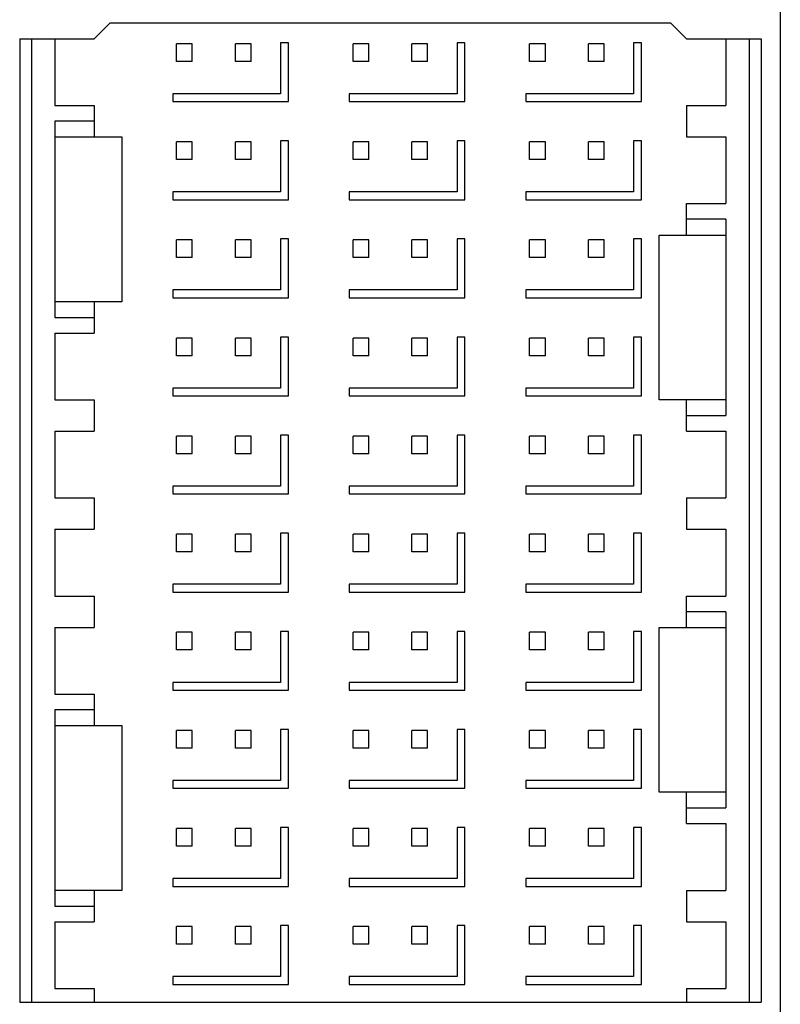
# Model space of a CAD drawing. Header units: inches. Extents: x 0 to 34, y 0 to 22.
# Tile 42 of 59: x 21.572 to 22.145, y 5.335 to 6.076. Entities that reach past the tile are written whole.
import ezdxf

# ---------------------------------------------------------------- set-up
doc = ezdxf.new("R2010")
doc.units = ezdxf.units.IN
doc.header["$LTSCALE"] = 1.87
doc.header["$MEASUREMENT"] = 0
doc.layers.get('0').update_dxf_attribs({"linetype": 'CONTINUOUS'})

msp = doc.modelspace()

# ---------------------------------------------------------------- linework, layer by layer
at = {"color": 7, "linetype": 'CONTINUOUS'}
for p, q in [((22.14494, 7.6891), (22.14494, 3.37021)), ((21.6285, 6.06183), (21.64031, 6.07364)), ((22.06256, 6.07364), (21.64031, 6.07364)), ((22.06256, 6.07364), (22.07437, 6.06183)), ((21.5724, 6.06183), (21.6285, 6.06183)), ((21.5724, 6.06183), (21.5724, 5.33693)), ((21.58126, 6.06183), (21.58126, 5.33693)), ((21.59897, 6.06183), (21.59897, 6.01163)), ((22.07437, 6.06183), (22.13047, 6.06183)), ((22.1039, 6.06183), (22.1039, 6.01163)), ((22.12161, 6.06183), (22.12161, 5.33693)), ((22.13047, 6.06183), (22.13047, 5.33693)), ((21.70232, 6.05814), (21.69051, 6.05814)), ((21.69051, 6.04485), (21.69051, 6.05814)), ((21.70232, 6.04485), (21.70232, 6.05814)), ((21.74661, 6.05814), (21.7348, 6.05814)), ((21.7348, 6.04485), (21.7348, 6.05814)), ((21.74661, 6.04485), (21.74661, 6.05814)), ((21.77466, 6.05888), (21.76876, 6.05888)), ((21.76876, 6.05888), (21.76876, 6.0205)), ((21.77466, 6.01459), (21.77466, 6.05888)), ((21.83519, 6.05814), (21.82338, 6.05814)), ((21.82338, 6.04485), (21.82338, 6.05814)), ((21.83519, 6.04485), (21.83519, 6.05814)), ((21.87949, 6.05814), (21.86768, 6.05814)), ((21.86768, 6.04485), (21.86768, 6.05814)), ((21.87949, 6.04485), (21.87949, 6.05814)), ((21.90754, 6.05888), (21.90163, 6.05888)), ((21.90163, 6.05888), (21.90163, 6.0205)), ((21.90754, 6.01459), (21.90754, 6.05888)), ((21.96807, 6.05814), (21.95626, 6.05814)), ((21.95626, 6.04485), (21.95626, 6.05814)), ((21.96807, 6.04485), (21.96807, 6.05814)), ((22.01236, 6.05814), (22.00055, 6.05814)), ((22.00055, 6.04485), (22.00055, 6.05814)), ((22.01236, 6.04485), (22.01236, 6.05814)), ((22.04041, 6.05888), (22.03451, 6.05888)), ((22.03451, 6.05888), (22.03451, 6.0205)), ((22.04041, 6.01459), (22.04041, 6.05888)), ((21.70232, 6.04485), (21.69051, 6.04485)), ((21.74661, 6.04485), (21.7348, 6.04485)), ((21.83519, 6.04485), (21.82338, 6.04485)), ((21.87949, 6.04485), (21.86768, 6.04485)), ((21.96807, 6.04485), (21.95626, 6.04485)), ((22.01236, 6.04485), (22.00055, 6.04485)), ((21.76876, 6.0205), (21.68756, 6.0205)), ((21.68756, 6.0205), (21.68756, 6.01459)), ((21.90163, 6.0205), (21.82043, 6.0205)), ((21.82043, 6.0205), (21.82043, 6.01459)), ((22.03451, 6.0205), (21.95331, 6.0205)), ((21.95331, 6.0205), (21.95331, 6.01459)), ((21.59897, 6.01163), (21.6285, 6.01163)), ((21.6285, 6.01163), (21.6285, 5.98801)), ((21.68756, 6.01459), (21.77466, 6.01459)), ((21.82043, 6.01459), (21.90754, 6.01459)), ((21.95331, 6.01459), (22.04041, 6.01459)), ((22.07437, 6.01163), (22.1039, 6.01163)), ((22.07437, 6.01163), (22.07437, 5.98801)), ((21.6285, 5.99982), (21.59897, 5.99982)), ((21.59897, 5.99982), (21.59897, 5.85218)), ((21.59897, 5.98801), (21.64917, 5.98801)), ((21.64917, 5.98801), (21.64917, 5.86399)), ((22.07437, 5.98801), (22.1039, 5.98801)), ((22.1039, 5.98801), (22.1039, 5.93781)), ((21.70232, 5.98432), (21.69051, 5.98432)), ((21.69051, 5.97103), (21.69051, 5.98432)), ((21.70232, 5.97103), (21.70232, 5.98432)), ((21.74661, 5.98432), (21.7348, 5.98432)), ((21.7348, 5.97103), (21.7348, 5.98432)), ((21.74661, 5.97103), (21.74661, 5.98432)), ((21.77466, 5.98506), (21.76876, 5.98506)), ((21.76876, 5.98506), (21.76876, 5.94668)), ((21.77466, 5.94077), (21.77466, 5.98506)), ((21.83519, 5.98432), (21.82338, 5.98432)), ((21.82338, 5.97103), (21.82338, 5.98432)), ((21.83519, 5.97103), (21.83519, 5.98432)), ((21.87949, 5.98432), (21.86768, 5.98432)), ((21.86768, 5.97103), (21.86768, 5.98432)), ((21.87949, 5.97103), (21.87949, 5.98432)), ((21.90754, 5.98506), (21.90163, 5.98506)), ((21.90163, 5.98506), (21.90163, 5.94668)), ((21.90754, 5.94077), (21.90754, 5.98506)), ((21.96807, 5.98432), (21.95626, 5.98432)), ((21.95626, 5.97103), (21.95626, 5.98432)), ((21.96807, 5.97103), (21.96807, 5.98432)), ((22.01236, 5.98432), (22.00055, 5.98432)), ((22.00055, 5.97103), (22.00055, 5.98432)), ((22.01236, 5.97103), (22.01236, 5.98432)), ((22.04041, 5.98506), (22.03451, 5.98506)), ((22.03451, 5.98506), (22.03451, 5.94668)), ((22.04041, 5.94077), (22.04041, 5.98506)), ((21.70232, 5.97103), (21.69051, 5.97103)), ((21.74661, 5.97103), (21.7348, 5.97103)), ((21.83519, 5.97103), (21.82338, 5.97103)), ((21.87949, 5.97103), (21.86768, 5.97103)), ((21.96807, 5.97103), (21.95626, 5.97103)), ((22.01236, 5.97103), (22.00055, 5.97103)), ((21.76876, 5.94668), (21.68756, 5.94668)), ((21.68756, 5.94668), (21.68756, 5.94077)), ((21.90163, 5.94668), (21.82043, 5.94668)), ((21.82043, 5.94668), (21.82043, 5.94077)), ((22.03451, 5.94668), (21.95331, 5.94668)), ((21.95331, 5.94668), (21.95331, 5.94077)), ((21.68756, 5.94077), (21.77466, 5.94077)), ((21.82043, 5.94077), (21.90754, 5.94077)), ((21.95331, 5.94077), (22.04041, 5.94077)), ((22.07437, 5.93781), (22.1039, 5.93781)), ((22.07437, 5.91419), (22.07437, 5.93781)), ((22.1039, 5.926), (22.07437, 5.926)), ((22.1039, 5.926), (22.1039, 5.77836)), ((22.0537, 5.91419), (22.1039, 5.91419)), ((22.0537, 5.79018), (22.0537, 5.91419)), ((21.70232, 5.9105), (21.69051, 5.9105)), ((21.69051, 5.89721), (21.69051, 5.9105)), ((21.70232, 5.89721), (21.70232, 5.9105)), ((21.74661, 5.9105), (21.7348, 5.9105)), ((21.7348, 5.89721), (21.7348, 5.9105)), ((21.74661, 5.89721), (21.74661, 5.9105)), ((21.77466, 5.91125), (21.76876, 5.91125)), ((21.76876, 5.91125), (21.76876, 5.87286)), ((21.77466, 5.86695), (21.77466, 5.91125)), ((21.83519, 5.9105), (21.82338, 5.9105)), ((21.82338, 5.89721), (21.82338, 5.9105)), ((21.83519, 5.89721), (21.83519, 5.9105)), ((21.87949, 5.9105), (21.86768, 5.9105)), ((21.86768, 5.89721), (21.86768, 5.9105)), ((21.87949, 5.89721), (21.87949, 5.9105)), ((21.90754, 5.91125), (21.90163, 5.91125)), ((21.90163, 5.91125), (21.90163, 5.87286)), ((21.90754, 5.86695), (21.90754, 5.91125)), ((21.96807, 5.9105), (21.95626, 5.9105)), ((21.95626, 5.89721), (21.95626, 5.9105)), ((21.96807, 5.89721), (21.96807, 5.9105)), ((22.01236, 5.9105), (22.00055, 5.9105)), ((22.00055, 5.89721), (22.00055, 5.9105)), ((22.01236, 5.89721), (22.01236, 5.9105)), ((22.04041, 5.91125), (22.03451, 5.91125)), ((22.03451, 5.91125), (22.03451, 5.87286)), ((22.04041, 5.86695), (22.04041, 5.91125)), ((21.70232, 5.89721), (21.69051, 5.89721)), ((21.74661, 5.89721), (21.7348, 5.89721)), ((21.83519, 5.89721), (21.82338, 5.89721)), ((21.87949, 5.89721), (21.86768, 5.89721)), ((21.96807, 5.89721), (21.95626, 5.89721)), ((22.01236, 5.89721), (22.00055, 5.89721)), ((21.76876, 5.87286), (21.68756, 5.87286)), ((21.68756, 5.87286), (21.68756, 5.86695)), ((21.90163, 5.87286), (21.82043, 5.87286)), ((21.82043, 5.87286), (21.82043, 5.86695)), ((22.03451, 5.87286), (21.95331, 5.87286)), ((21.95331, 5.87286), (21.95331, 5.86695)), ((21.64917, 5.86399), (21.59897, 5.86399)), ((21.6285, 5.86399), (21.6285, 5.84037)), ((21.68756, 5.86695), (21.77466, 5.86695)), ((21.82043, 5.86695), (21.90754, 5.86695)), ((21.95331, 5.86695), (22.04041, 5.86695)), ((21.59897, 5.85218), (21.6285, 5.85218)), ((21.59897, 5.84037), (21.6285, 5.84037)), ((21.59897, 5.84037), (21.59897, 5.79018)), ((21.70232, 5.83668), (21.69051, 5.83668)), ((21.69051, 5.82339), (21.69051, 5.83668)), ((21.70232, 5.82339), (21.70232, 5.83668)), ((21.74661, 5.83668), (21.7348, 5.83668)), ((21.7348, 5.82339), (21.7348, 5.83668)), ((21.74661, 5.82339), (21.74661, 5.83668)), ((21.77466, 5.83743), (21.76876, 5.83743)), ((21.76876, 5.83743), (21.76876, 5.79904)), ((21.77466, 5.79314), (21.77466, 5.83743)), ((21.83519, 5.83668), (21.82338, 5.83668)), ((21.82338, 5.82339), (21.82338, 5.83668)), ((21.83519, 5.82339), (21.83519, 5.83668)), ((21.87949, 5.83668), (21.86768, 5.83668)), ((21.86768, 5.82339), (21.86768, 5.83668)), ((21.87949, 5.82339), (21.87949, 5.83668)), ((21.90754, 5.83743), (21.90163, 5.83743)), ((21.90163, 5.83743), (21.90163, 5.79904)), ((21.90754, 5.79314), (21.90754, 5.83743)), ((21.96807, 5.83668), (21.95626, 5.83668)), ((21.95626, 5.82339), (21.95626, 5.83668)), ((21.96807, 5.82339), (21.96807, 5.83668)), ((22.01236, 5.83668), (22.00055, 5.83668)), ((22.00055, 5.82339), (22.00055, 5.83668)), ((22.01236, 5.82339), (22.01236, 5.83668)), ((22.04041, 5.83743), (22.03451, 5.83743)), ((22.03451, 5.83743), (22.03451, 5.79904)), ((22.04041, 5.79314), (22.04041, 5.83743)), ((21.70232, 5.82339), (21.69051, 5.82339)), ((21.74661, 5.82339), (21.7348, 5.82339)), ((21.83519, 5.82339), (21.82338, 5.82339)), ((21.87949, 5.82339), (21.86768, 5.82339)), ((21.96807, 5.82339), (21.95626, 5.82339)), ((22.01236, 5.82339), (22.00055, 5.82339)), ((21.76876, 5.79904), (21.68756, 5.79904)), ((21.68756, 5.79904), (21.68756, 5.79314)), ((21.90163, 5.79904), (21.82043, 5.79904)), ((21.82043, 5.79904), (21.82043, 5.79314)), ((22.03451, 5.79904), (21.95331, 5.79904)), ((21.95331, 5.79904), (21.95331, 5.79314)), ((21.59897, 5.79018), (21.6285, 5.79018)), ((21.6285, 5.79018), (21.6285, 5.76655)), ((21.68756, 5.79314), (21.77466, 5.79314)), ((21.82043, 5.79314), (21.90754, 5.79314)), ((21.95331, 5.79314), (22.04041, 5.79314)), ((22.1039, 5.79018), (22.0537, 5.79018)), ((22.07437, 5.76655), (22.07437, 5.79018)), ((22.07437, 5.77836), (22.1039, 5.77836)), ((21.59897, 5.76655), (21.6285, 5.76655)), ((21.59897, 5.76655), (21.59897, 5.71636)), ((22.07437, 5.76655), (22.1039, 5.76655)), ((22.1039, 5.76655), (22.1039, 5.71636)), ((21.70232, 5.76286), (21.69051, 5.76286)), ((21.69051, 5.74957), (21.69051, 5.76286)), ((21.70232, 5.74957), (21.70232, 5.76286)), ((21.74661, 5.76286), (21.7348, 5.76286)), ((21.7348, 5.74957), (21.7348, 5.76286)), ((21.74661, 5.74957), (21.74661, 5.76286)), ((21.77466, 5.76361), (21.76876, 5.76361)), ((21.76876, 5.76361), (21.76876, 5.72522)), ((21.77466, 5.71932), (21.77466, 5.76361)), ((21.83519, 5.76286), (21.82338, 5.76286)), ((21.82338, 5.74957), (21.82338, 5.76286)), ((21.83519, 5.74957), (21.83519, 5.76286)), ((21.87949, 5.76286), (21.86768, 5.76286)), ((21.86768, 5.74957), (21.86768, 5.76286)), ((21.87949, 5.74957), (21.87949, 5.76286)), ((21.90754, 5.76361), (21.90163, 5.76361)), ((21.90163, 5.76361), (21.90163, 5.72522)), ((21.90754, 5.71932), (21.90754, 5.76361)), ((21.96807, 5.76286), (21.95626, 5.76286)), ((21.95626, 5.74957), (21.95626, 5.76286)), ((21.96807, 5.74957), (21.96807, 5.76286)), ((22.01236, 5.76286), (22.00055, 5.76286)), ((22.00055, 5.74957), (22.00055, 5.76286)), ((22.01236, 5.74957), (22.01236, 5.76286)), ((22.04041, 5.76361), (22.03451, 5.76361)), ((22.03451, 5.76361), (22.03451, 5.72522)), ((22.04041, 5.71932), (22.04041, 5.76361)), ((21.70232, 5.74957), (21.69051, 5.74957)), ((21.74661, 5.74957), (21.7348, 5.74957)), ((21.83519, 5.74957), (21.82338, 5.74957)), ((21.87949, 5.74957), (21.86768, 5.74957)), ((21.96807, 5.74957), (21.95626, 5.74957)), ((22.01236, 5.74957), (22.00055, 5.74957)), ((21.76876, 5.72522), (21.68756, 5.72522)), ((21.68756, 5.72522), (21.68756, 5.71932)), ((21.90163, 5.72522), (21.82043, 5.72522)), ((21.82043, 5.72522), (21.82043, 5.71932)), ((22.03451, 5.72522), (21.95331, 5.72522)), ((21.95331, 5.72522), (21.95331, 5.71932)), ((21.59897, 5.71636), (21.6285, 5.71636)), ((21.6285, 5.71636), (21.6285, 5.69273)), ((21.68756, 5.71932), (21.77466, 5.71932)), ((21.82043, 5.71932), (21.90754, 5.71932)), ((21.95331, 5.71932), (22.04041, 5.71932)), ((22.07437, 5.71636), (22.1039, 5.71636)), ((22.07437, 5.71636), (22.07437, 5.69273)), ((21.59897, 5.69273), (21.6285, 5.69273)), ((21.59897, 5.69273), (21.59897, 5.64254)), ((22.07437, 5.69273), (22.1039, 5.69273)), ((22.1039, 5.69273), (22.1039, 5.64254)), ((21.70232, 5.68904), (21.69051, 5.68904)), ((21.69051, 5.67576), (21.69051, 5.68904)), ((21.70232, 5.67576), (21.70232, 5.68904)), ((21.74661, 5.68904), (21.7348, 5.68904)), ((21.7348, 5.67576), (21.7348, 5.68904)), ((21.74661, 5.67576), (21.74661, 5.68904)), ((21.77466, 5.68979), (21.76876, 5.68979)), ((21.76876, 5.68979), (21.76876, 5.6514)), ((21.77466, 5.6455), (21.77466, 5.68979)), ((21.83519, 5.68904), (21.82338, 5.68904)), ((21.82338, 5.67576), (21.82338, 5.68904)), ((21.83519, 5.67576), (21.83519, 5.68904)), ((21.87949, 5.68904), (21.86768, 5.68904)), ((21.86768, 5.67576), (21.86768, 5.68904)), ((21.87949, 5.67576), (21.87949, 5.68904)), ((21.90754, 5.68979), (21.90163, 5.68979)), ((21.90163, 5.68979), (21.90163, 5.6514)), ((21.90754, 5.6455), (21.90754, 5.68979)), ((21.96807, 5.68904), (21.95626, 5.68904)), ((21.95626, 5.67576), (21.95626, 5.68904)), ((21.96807, 5.67576), (21.96807, 5.68904)), ((22.01236, 5.68904), (22.00055, 5.68904)), ((22.00055, 5.67576), (22.00055, 5.68904)), ((22.01236, 5.67576), (22.01236, 5.68904)), ((22.04041, 5.68979), (22.03451, 5.68979)), ((22.03451, 5.68979), (22.03451, 5.6514)), ((22.04041, 5.6455), (22.04041, 5.68979)), ((21.70232, 5.67576), (21.69051, 5.67576)), ((21.74661, 5.67576), (21.7348, 5.67576)), ((21.83519, 5.67576), (21.82338, 5.67576)), ((21.87949, 5.67576), (21.86768, 5.67576)), ((21.96807, 5.67576), (21.95626, 5.67576)), ((22.01236, 5.67576), (22.00055, 5.67576)), ((21.76876, 5.6514), (21.68756, 5.6514)), ((21.68756, 5.6514), (21.68756, 5.6455)), ((21.90163, 5.6514), (21.82043, 5.6514)), ((21.82043, 5.6514), (21.82043, 5.6455)), ((22.03451, 5.6514), (21.95331, 5.6514)), ((21.95331, 5.6514), (21.95331, 5.6455)), ((21.59897, 5.64254), (21.6285, 5.64254)), ((21.6285, 5.64254), (21.6285, 5.61892)), ((21.68756, 5.6455), (21.77466, 5.6455)), ((21.82043, 5.6455), (21.90754, 5.6455)), ((21.95331, 5.6455), (22.04041, 5.6455)), ((22.07437, 5.64254), (22.1039, 5.64254)), ((22.07437, 5.61892), (22.07437, 5.64254)), ((22.1039, 5.63073), (22.07437, 5.63073)), ((22.1039, 5.63073), (22.1039, 5.48309)), ((21.59897, 5.61892), (21.6285, 5.61892)), ((21.59897, 5.61892), (21.59897, 5.56872)), ((21.77466, 5.61597), (21.76876, 5.61597)), ((21.76876, 5.61597), (21.76876, 5.57758)), ((21.77466, 5.57168), (21.77466, 5.61597)), ((21.90754, 5.61597), (21.90163, 5.61597)), ((21.90163, 5.61597), (21.90163, 5.57758)), ((21.90754, 5.57168), (21.90754, 5.61597)), ((22.04041, 5.61597), (22.03451, 5.61597)), ((22.03451, 5.61597), (22.03451, 5.57758)), ((22.04041, 5.57168), (22.04041, 5.61597)), ((22.0537, 5.61892), (22.1039, 5.61892)), ((22.0537, 5.4949), (22.0537, 5.61892)), ((21.70232, 5.61522), (21.69051, 5.61522)), ((21.69051, 5.60194), (21.69051, 5.61522)), ((21.70232, 5.60194), (21.70232, 5.61522)), ((21.74661, 5.61522), (21.7348, 5.61522)), ((21.7348, 5.60194), (21.7348, 5.61522)), ((21.74661, 5.60194), (21.74661, 5.61522)), ((21.83519, 5.61522), (21.82338, 5.61522)), ((21.82338, 5.60194), (21.82338, 5.61522)), ((21.83519, 5.60194), (21.83519, 5.61522)), ((21.87949, 5.61522), (21.86768, 5.61522)), ((21.86768, 5.60194), (21.86768, 5.61522)), ((21.87949, 5.60194), (21.87949, 5.61522)), ((21.96807, 5.61522), (21.95626, 5.61522)), ((21.95626, 5.60194), (21.95626, 5.61522)), ((21.96807, 5.60194), (21.96807, 5.61522)), ((22.01236, 5.61522), (22.00055, 5.61522)), ((22.00055, 5.60194), (22.00055, 5.61522)), ((22.01236, 5.60194), (22.01236, 5.61522)), ((21.70232, 5.60194), (21.69051, 5.60194)), ((21.74661, 5.60194), (21.7348, 5.60194)), ((21.83519, 5.60194), (21.82338, 5.60194)), ((21.87949, 5.60194), (21.86768, 5.60194)), ((21.96807, 5.60194), (21.95626, 5.60194)), ((22.01236, 5.60194), (22.00055, 5.60194)), ((21.76876, 5.57758), (21.68756, 5.57758)), ((21.68756, 5.57758), (21.68756, 5.57168)), ((21.68756, 5.57168), (21.77466, 5.57168)), ((21.90163, 5.57758), (21.82043, 5.57758)), ((21.82043, 5.57758), (21.82043, 5.57168)), ((21.82043, 5.57168), (21.90754, 5.57168)), ((22.03451, 5.57758), (21.95331, 5.57758)), ((21.95331, 5.57758), (21.95331, 5.57168)), ((21.95331, 5.57168), (22.04041, 5.57168)), ((21.59897, 5.56872), (21.6285, 5.56872)), ((21.6285, 5.56872), (21.6285, 5.5451)), ((21.6285, 5.55691), (21.59897, 5.55691)), ((21.59897, 5.55691), (21.59897, 5.40927)), ((21.59897, 5.5451), (21.64917, 5.5451)), ((21.64917, 5.5451), (21.64917, 5.42108)), ((21.77466, 5.54215), (21.76876, 5.54215)), ((21.76876, 5.54215), (21.76876, 5.50377)), ((21.77466, 5.49786), (21.77466, 5.54215)), ((21.90754, 5.54215), (21.90163, 5.54215)), ((21.90163, 5.54215), (21.90163, 5.50377)), ((21.90754, 5.49786), (21.90754, 5.54215)), ((22.04041, 5.54215), (22.03451, 5.54215)), ((22.03451, 5.54215), (22.03451, 5.50377)), ((22.04041, 5.49786), (22.04041, 5.54215)), ((21.70232, 5.54141), (21.69051, 5.54141)), ((21.69051, 5.52812), (21.69051, 5.54141)), ((21.70232, 5.52812), (21.70232, 5.54141)), ((21.74661, 5.54141), (21.7348, 5.54141)), ((21.7348, 5.52812), (21.7348, 5.54141)), ((21.74661, 5.52812), (21.74661, 5.54141)), ((21.83519, 5.54141), (21.82338, 5.54141)), ((21.82338, 5.52812), (21.82338, 5.54141)), ((21.83519, 5.52812), (21.83519, 5.54141)), ((21.87949, 5.54141), (21.86768, 5.54141)), ((21.86768, 5.52812), (21.86768, 5.54141)), ((21.87949, 5.52812), (21.87949, 5.54141)), ((21.96807, 5.54141), (21.95626, 5.54141)), ((21.95626, 5.52812), (21.95626, 5.54141)), ((21.96807, 5.52812), (21.96807, 5.54141)), ((22.01236, 5.54141), (22.00055, 5.54141)), ((22.00055, 5.52812), (22.00055, 5.54141)), ((22.01236, 5.52812), (22.01236, 5.54141)), ((21.70232, 5.52812), (21.69051, 5.52812)), ((21.74661, 5.52812), (21.7348, 5.52812)), ((21.83519, 5.52812), (21.82338, 5.52812)), ((21.87949, 5.52812), (21.86768, 5.52812)), ((21.96807, 5.52812), (21.95626, 5.52812)), ((22.01236, 5.52812), (22.00055, 5.52812)), ((21.76876, 5.50377), (21.68756, 5.50377)), ((21.68756, 5.50377), (21.68756, 5.49786)), ((21.68756, 5.49786), (21.77466, 5.49786)), ((21.90163, 5.50377), (21.82043, 5.50377)), ((21.82043, 5.50377), (21.82043, 5.49786)), ((21.82043, 5.49786), (21.90754, 5.49786)), ((22.03451, 5.50377), (21.95331, 5.50377)), ((21.95331, 5.50377), (21.95331, 5.49786)), ((21.95331, 5.49786), (22.04041, 5.49786)), ((22.1039, 5.4949), (22.0537, 5.4949)), ((22.07437, 5.47128), (22.07437, 5.4949)), ((22.07437, 5.48309), (22.1039, 5.48309)), ((21.77466, 5.46833), (21.76876, 5.46833)), ((21.76876, 5.46833), (21.76876, 5.42995)), ((21.77466, 5.42404), (21.77466, 5.46833)), ((21.90754, 5.46833), (21.90163, 5.46833)), ((21.90163, 5.46833), (21.90163, 5.42995)), ((21.90754, 5.42404), (21.90754, 5.46833)), ((22.04041, 5.46833), (22.03451, 5.46833)), ((22.03451, 5.46833), (22.03451, 5.42995)), ((22.04041, 5.42404), (22.04041, 5.46833)), ((22.07437, 5.47128), (22.1039, 5.47128)), ((22.1039, 5.47128), (22.1039, 5.42108)), ((21.70232, 5.46759), (21.69051, 5.46759)), ((21.69051, 5.4543), (21.69051, 5.46759)), ((21.70232, 5.4543), (21.70232, 5.46759)), ((21.74661, 5.46759), (21.7348, 5.46759)), ((21.7348, 5.4543), (21.7348, 5.46759)), ((21.74661, 5.4543), (21.74661, 5.46759)), ((21.83519, 5.46759), (21.82338, 5.46759)), ((21.82338, 5.4543), (21.82338, 5.46759)), ((21.83519, 5.4543), (21.83519, 5.46759)), ((21.87949, 5.46759), (21.86768, 5.46759)), ((21.86768, 5.4543), (21.86768, 5.46759)), ((21.87949, 5.4543), (21.87949, 5.46759)), ((21.96807, 5.46759), (21.95626, 5.46759)), ((21.95626, 5.4543), (21.95626, 5.46759)), ((21.96807, 5.4543), (21.96807, 5.46759)), ((22.01236, 5.46759), (22.00055, 5.46759)), ((22.00055, 5.4543), (22.00055, 5.46759)), ((22.01236, 5.4543), (22.01236, 5.46759)), ((21.70232, 5.4543), (21.69051, 5.4543)), ((21.74661, 5.4543), (21.7348, 5.4543)), ((21.83519, 5.4543), (21.82338, 5.4543)), ((21.87949, 5.4543), (21.86768, 5.4543)), ((21.96807, 5.4543), (21.95626, 5.4543)), ((22.01236, 5.4543), (22.00055, 5.4543)), ((21.76876, 5.42995), (21.68756, 5.42995)), ((21.68756, 5.42995), (21.68756, 5.42404)), ((21.68756, 5.42404), (21.77466, 5.42404)), ((21.90163, 5.42995), (21.82043, 5.42995)), ((21.82043, 5.42995), (21.82043, 5.42404)), ((21.82043, 5.42404), (21.90754, 5.42404)), ((22.03451, 5.42995), (21.95331, 5.42995)), ((21.95331, 5.42995), (21.95331, 5.42404)), ((21.95331, 5.42404), (22.04041, 5.42404)), ((21.64917, 5.42108), (21.59897, 5.42108)), ((21.6285, 5.42108), (21.6285, 5.39746)), ((22.07437, 5.42108), (22.1039, 5.42108)), ((22.07437, 5.42108), (22.07437, 5.39746)), ((21.59897, 5.40927), (21.6285, 5.40927)), ((21.59897, 5.39746), (21.6285, 5.39746)), ((21.59897, 5.39746), (21.59897, 5.34726)), ((21.70232, 5.39377), (21.69051, 5.39377)), ((21.69051, 5.38048), (21.69051, 5.39377)), ((21.70232, 5.38048), (21.70232, 5.39377)), ((21.74661, 5.39377), (21.7348, 5.39377)), ((21.7348, 5.38048), (21.7348, 5.39377)), ((21.74661, 5.38048), (21.74661, 5.39377)), ((21.77466, 5.39451), (21.76876, 5.39451)), ((21.76876, 5.39451), (21.76876, 5.35613)), ((21.77466, 5.35022), (21.77466, 5.39451)), ((21.83519, 5.39377), (21.82338, 5.39377)), ((21.82338, 5.38048), (21.82338, 5.39377)), ((21.83519, 5.38048), (21.83519, 5.39377)), ((21.87949, 5.39377), (21.86768, 5.39377)), ((21.86768, 5.38048), (21.86768, 5.39377)), ((21.87949, 5.38048), (21.87949, 5.39377)), ((21.90754, 5.39451), (21.90163, 5.39451)), ((21.90163, 5.39451), (21.90163, 5.35613)), ((21.90754, 5.35022), (21.90754, 5.39451)), ((21.96807, 5.39377), (21.95626, 5.39377)), ((21.95626, 5.38048), (21.95626, 5.39377)), ((21.96807, 5.38048), (21.96807, 5.39377)), ((22.01236, 5.39377), (22.00055, 5.39377)), ((22.00055, 5.38048), (22.00055, 5.39377)), ((22.01236, 5.38048), (22.01236, 5.39377)), ((22.04041, 5.39451), (22.03451, 5.39451)), ((22.03451, 5.39451), (22.03451, 5.35613)), ((22.04041, 5.35022), (22.04041, 5.39451)), ((22.07437, 5.39746), (22.1039, 5.39746)), ((22.1039, 5.39746), (22.1039, 5.34726)), ((21.70232, 5.38048), (21.69051, 5.38048)), ((21.74661, 5.38048), (21.7348, 5.38048)), ((21.83519, 5.38048), (21.82338, 5.38048)), ((21.87949, 5.38048), (21.86768, 5.38048)), ((21.96807, 5.38048), (21.95626, 5.38048)), ((22.01236, 5.38048), (22.00055, 5.38048)), ((21.76876, 5.35613), (21.68756, 5.35613)), ((21.68756, 5.35613), (21.68756, 5.35022)), ((21.68756, 5.35022), (21.77466, 5.35022)), ((21.90163, 5.35613), (21.82043, 5.35613)), ((21.82043, 5.35613), (21.82043, 5.35022)), ((21.82043, 5.35022), (21.90754, 5.35022)), ((22.03451, 5.35613), (21.95331, 5.35613)), ((21.95331, 5.35613), (21.95331, 5.35022)), ((21.95331, 5.35022), (22.04041, 5.35022)), ((21.59897, 5.34726), (21.6285, 5.34726)), ((21.6285, 5.34726), (21.6285, 5.33693)), ((22.07437, 5.34726), (22.1039, 5.34726)), ((22.07437, 5.34726), (22.07437, 5.33693)), ((21.5724, 5.33693), (22.13047, 5.33693))]:
    msp.add_line(p, q, dxfattribs=at)

doc.saveas('drawing.dxf')
